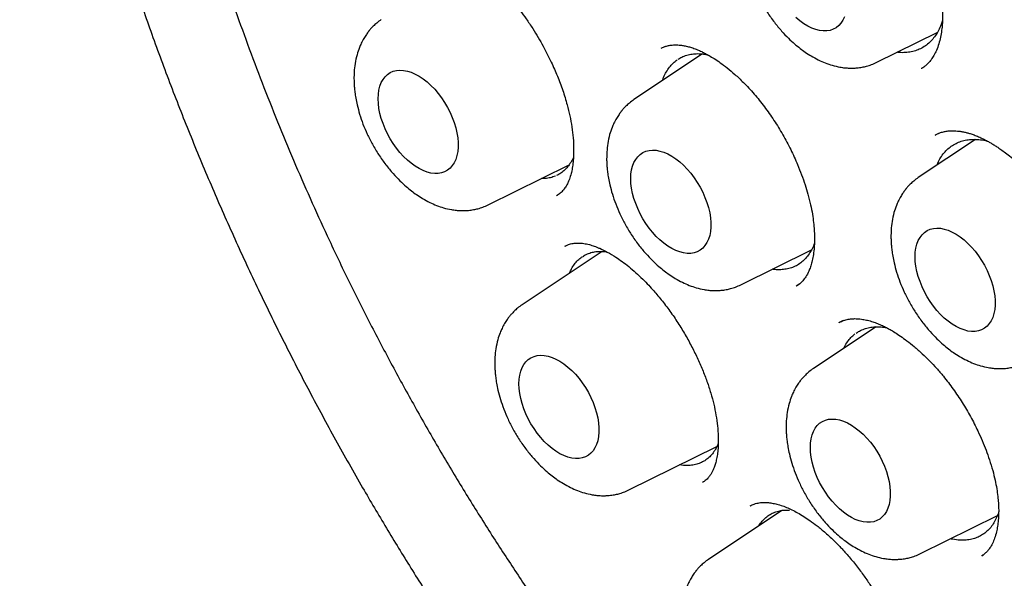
# Model space of a CAD drawing. Header units: millimetres. Extents: x 8 to 853, y 12 to 811.
# Tile 29 of 52: x 777 to 788, y 355 to 361. Entities that reach past the tile are written whole.
import ezdxf

# ---------------------------------------------------------------- set-up
doc = ezdxf.new("R2010")
doc.units = ezdxf.units.MM

msp = doc.modelspace()

# ---------------------------------------------------------------- linework, layer by layer
at = {"color": 7, "linetype": 'Continuous', "lineweight": 30}
for p, q in [((786.45, 360.312), (787.105, 360.636)), ((784.562, 360.403), (783.82, 359.908)), ((784.162, 360.485), (784.118, 360.464)), ((786.932, 360.246), (786.93, 360.245)), ((787.128, 359.546), (787.083, 359.524)), ((787.52, 359.477), (786.899, 359.063)), ((782.242, 358.768), (783.117, 359.201)), ((782.99, 358.871), (782.993, 358.873)), ((783.476, 358.264), (782.609, 357.686)), ((783.072, 358.32), (783.088, 358.327)), ((784.978, 357.903), (785.743, 358.281)), ((785.584, 357.894), (785.577, 357.889)), ((785.581, 357.891), (785.616, 357.915)), ((786.086, 357.515), (786.043, 357.493)), ((786.442, 357.448), (785.764, 356.996)), ((786.043, 357.492), (786.044, 357.493)), ((783.766, 355.681), (784.719, 356.152)), ((784.572, 355.768), (784.562, 355.761)), ((785.081, 355.506), (785.086, 355.509)), ((785.422, 355.458), (784.629, 354.929)), ((786.922, 354.991), (787.755, 355.403)), ((787.586, 354.966), (787.603, 354.979)), ((787.588, 354.969), (787.586, 354.968))]:
    msp.add_line(p, q, dxfattribs=at)
at = {"color": 7, "linetype": 'Continuous', "lineweight": 30, "flags": 128}
for points in [[(786.099, 360.805), (786.082, 360.768), (786.061, 360.736), (786.037, 360.709), (786.009, 360.687), (785.978, 360.67), (785.945, 360.658), (785.908, 360.652), (785.87, 360.652), (785.83, 360.657), (785.788, 360.667), (785.745, 360.683), (785.702, 360.704), (785.659, 360.73), (785.616, 360.761), (785.574, 360.797)], [(781.05, 359.918), (781.052, 359.966), (781.059, 360.012), (781.069, 360.054), (781.084, 360.092), (781.103, 360.126), (781.125, 360.156), (781.151, 360.181), (781.181, 360.2), (781.213, 360.215), (781.248, 360.223), (781.286, 360.227), (781.325, 360.225), (781.366, 360.217), (781.408, 360.204), (781.451, 360.185), (781.494, 360.161), (781.537, 360.133), (781.58, 360.1), (781.621, 360.062), (781.662, 360.021), (781.7, 359.976), (781.736, 359.928), (781.77, 359.877), (781.801, 359.824), (781.829, 359.77), (781.853, 359.715), (781.874, 359.659), (781.891, 359.603), (781.903, 359.548), (781.912, 359.494), (781.916, 359.442), (781.916, 359.392), (781.912, 359.345), (781.903, 359.301), (781.891, 359.261), (781.874, 359.225), (781.853, 359.193), (781.829, 359.166), (781.801, 359.143), (781.77, 359.126), (781.736, 359.115), (781.7, 359.109), (781.662, 359.108), (781.621, 359.113), (781.58, 359.124), (781.537, 359.14), (781.494, 359.161), (781.451, 359.187), (781.408, 359.218), (781.366, 359.253), (781.325, 359.293), (781.286, 359.336), (781.248, 359.383), (781.213, 359.432), (781.181, 359.484), (781.151, 359.537), (781.125, 359.592), (781.103, 359.648), (781.084, 359.703), (781.069, 359.759), (781.059, 359.813), (781.052, 359.866), (781.05, 359.918)], [(783.786, 359.052), (783.788, 359.101), (783.795, 359.146), (783.805, 359.188), (783.82, 359.227), (783.839, 359.261), (783.861, 359.29), (783.887, 359.315), (783.917, 359.335), (783.949, 359.349), (783.984, 359.358), (784.022, 359.361), (784.061, 359.359), (784.102, 359.351), (784.144, 359.338), (784.187, 359.32), (784.23, 359.296), (784.273, 359.267), (784.316, 359.234), (784.358, 359.197), (784.398, 359.155), (784.436, 359.11), (784.472, 359.062), (784.506, 359.012), (784.537, 358.959), (784.565, 358.905), (784.589, 358.849), (784.61, 358.794), (784.627, 358.738), (784.64, 358.683), (784.648, 358.629), (784.652, 358.577), (784.652, 358.527), (784.648, 358.48), (784.64, 358.436), (784.627, 358.396), (784.61, 358.359), (784.589, 358.327), (784.565, 358.3), (784.537, 358.278), (784.506, 358.261), (784.472, 358.249), (784.436, 358.243), (784.398, 358.243), (784.358, 358.248), (784.316, 358.258), (784.273, 358.274), (784.23, 358.295), (784.187, 358.321), (784.144, 358.352), (784.102, 358.388), (784.061, 358.427), (784.022, 358.471), (783.984, 358.517), (783.949, 358.567), (783.917, 358.618), (783.887, 358.672), (783.861, 358.727), (783.839, 358.782), (783.82, 358.838), (783.805, 358.893), (783.795, 358.948), (783.788, 359.001), (783.786, 359.052)], [(786.865, 358.207), (786.867, 358.255), (786.874, 358.301), (786.884, 358.343), (786.899, 358.381), (786.918, 358.416), (786.94, 358.445), (786.966, 358.47), (786.996, 358.489), (787.028, 358.504), (787.063, 358.513), (787.101, 358.516), (787.14, 358.514), (787.181, 358.506), (787.223, 358.493), (787.266, 358.474), (787.309, 358.451), (787.352, 358.422), (787.395, 358.389), (787.436, 358.351), (787.477, 358.31), (787.515, 358.265), (787.551, 358.217), (787.585, 358.166), (787.616, 358.114), (787.644, 358.059), (787.668, 358.004), (787.689, 357.948), (787.706, 357.893), (787.718, 357.838), (787.727, 357.784), (787.731, 357.732), (787.731, 357.682), (787.727, 357.634), (787.718, 357.591), (787.706, 357.55), (787.689, 357.514), (787.668, 357.482), (787.644, 357.455), (787.616, 357.433), (787.585, 357.416), (787.551, 357.404), (787.515, 357.398), (787.477, 357.397), (787.436, 357.402), (787.395, 357.413), (787.352, 357.429), (787.309, 357.45), (787.266, 357.476), (787.223, 357.507), (787.181, 357.542), (787.14, 357.582), (787.101, 357.625), (787.063, 357.672), (787.028, 357.721), (786.996, 357.773), (786.966, 357.826), (786.94, 357.881), (786.918, 357.937), (786.899, 357.993), (786.884, 358.048), (786.874, 358.103), (786.867, 358.156), (786.865, 358.207)], [(782.574, 356.83), (782.577, 356.879), (782.583, 356.924), (782.594, 356.966), (782.608, 357.005), (782.627, 357.039), (782.65, 357.068), (782.676, 357.093), (782.705, 357.113), (782.738, 357.127), (782.773, 357.136), (782.81, 357.139), (782.849, 357.137), (782.89, 357.129), (782.933, 357.116), (782.975, 357.098), (783.019, 357.074), (783.062, 357.045), (783.104, 357.012), (783.146, 356.975), (783.186, 356.933), (783.225, 356.888), (783.261, 356.84), (783.295, 356.79), (783.326, 356.737), (783.353, 356.683), (783.378, 356.627), (783.398, 356.572), (783.415, 356.516), (783.428, 356.461), (783.436, 356.407), (783.441, 356.355), (783.441, 356.305), (783.436, 356.258), (783.428, 356.214), (783.415, 356.174), (783.398, 356.137), (783.378, 356.105), (783.353, 356.078), (783.326, 356.056), (783.295, 356.039), (783.261, 356.027), (783.225, 356.021), (783.186, 356.021), (783.146, 356.026), (783.104, 356.036), (783.062, 356.052), (783.019, 356.073), (782.975, 356.099), (782.933, 356.13), (782.89, 356.166), (782.849, 356.205), (782.81, 356.249), (782.773, 356.295), (782.738, 356.345), (782.705, 356.396), (782.676, 356.45), (782.65, 356.505), (782.627, 356.56), (782.608, 356.616), (782.594, 356.671), (782.583, 356.726), (782.577, 356.779), (782.574, 356.83)], [(785.73, 356.14), (785.732, 356.189), (785.738, 356.234), (785.749, 356.276), (785.764, 356.315), (785.783, 356.349), (785.805, 356.378), (785.831, 356.403), (785.861, 356.423), (785.893, 356.437), (785.928, 356.446), (785.965, 356.449), (786.005, 356.447), (786.046, 356.439), (786.088, 356.426), (786.131, 356.408), (786.174, 356.384), (786.217, 356.355), (786.26, 356.322), (786.301, 356.285), (786.341, 356.243), (786.38, 356.198), (786.416, 356.15), (786.45, 356.1), (786.481, 356.047), (786.509, 355.993), (786.533, 355.937), (786.554, 355.882), (786.57, 355.826), (786.583, 355.771), (786.592, 355.717), (786.596, 355.665), (786.596, 355.615), (786.592, 355.568), (786.583, 355.524), (786.57, 355.484), (786.554, 355.447), (786.533, 355.415), (786.509, 355.388), (786.481, 355.366), (786.45, 355.349), (786.416, 355.337), (786.38, 355.331), (786.341, 355.331), (786.301, 355.336), (786.26, 355.346), (786.217, 355.362), (786.174, 355.383), (786.131, 355.409), (786.088, 355.44), (786.046, 355.476), (786.005, 355.515), (785.965, 355.559), (785.928, 355.605), (785.893, 355.655), (785.861, 355.706), (785.831, 355.76), (785.805, 355.815), (785.783, 355.87), (785.764, 355.926), (785.749, 355.981), (785.738, 356.036), (785.732, 356.089), (785.73, 356.14)]]:
    msp.add_lwpolyline(points, dxfattribs=at)
at = {"color": 7, "linetype": 'Continuous', "lineweight": 30}
for points, knots in [([(783.582, 377.343), (783.569, 377.341), (783.539, 377.338), (783.492, 377.333), (783.435, 377.326), (783.37, 377.317), (783.296, 377.307), (783.213, 377.295), (783.125, 377.281), (783.034, 377.265), (782.943, 377.248), (782.855, 377.231), (782.739, 377.206), (782.599, 377.173), (782.438, 377.131), (782.31, 377.094), (782.216, 377.065), (782.156, 377.046), (782.105, 377.029), (782.064, 377.015), (782.032, 377.004), (782.002, 376.994), (781.97, 376.983), (781.929, 376.968), (781.879, 376.949), (781.82, 376.927), (781.753, 376.9), (781.676, 376.869), (781.593, 376.834), (781.504, 376.795), (781.383, 376.739), (781.231, 376.664), (781.049, 376.567), (780.865, 376.461), (780.72, 376.37), (780.615, 376.3), (780.554, 376.258), (780.5, 376.221), (780.457, 376.19), (780.423, 376.166), (780.395, 376.145), (780.365, 376.123), (780.33, 376.096), (780.285, 376.062), (780.229, 376.018), (780.164, 375.966), (780.093, 375.908), (780.024, 375.85), (779.929, 375.767), (779.813, 375.66), (779.678, 375.53), (779.565, 375.415), (779.471, 375.314), (779.395, 375.23), (779.327, 375.152), (779.267, 375.082), (779.215, 375.019), (779.17, 374.964), (779.134, 374.918), (779.1, 374.875), (779.065, 374.829), (779.022, 374.774), (778.975, 374.71), (778.908, 374.617), (778.823, 374.496), (778.725, 374.349), (778.631, 374.2), (778.539, 374.046), (778.445, 373.881), (778.365, 373.733), (778.301, 373.607), (778.25, 373.506), (778.2, 373.401), (778.149, 373.293), (778.099, 373.18), (778.051, 373.068), (778.006, 372.959), (777.965, 372.857), (777.929, 372.765), (777.9, 372.688), (777.878, 372.626), (777.861, 372.581), (777.85, 372.55), (777.841, 372.523), (777.83, 372.492), (777.816, 372.452), (777.8, 372.405), (777.781, 372.35), (777.76, 372.284), (777.735, 372.207), (777.708, 372.12), (777.681, 372.029), (777.654, 371.938), (777.619, 371.811), (777.575, 371.649), (777.527, 371.453), (777.483, 371.261), (777.443, 371.075), (777.407, 370.888), (777.372, 370.696), (777.338, 370.491), (777.306, 370.27), (777.276, 370.042), (777.249, 369.805), (777.226, 369.56), (777.205, 369.302), (777.189, 369.033), (777.177, 368.763), (777.17, 368.499), (777.168, 368.241), (777.169, 367.989), (777.174, 367.746), (777.182, 367.519), (777.191, 367.308), (777.201, 367.125), (777.212, 366.967), (777.222, 366.832), (777.232, 366.705), (777.242, 366.578), (777.255, 366.446), (777.271, 366.279), (777.293, 366.073), (777.323, 365.825), (777.358, 365.562), (777.399, 365.286), (777.445, 364.996), (777.498, 364.69), (777.557, 364.373), (777.629, 364.016), (777.714, 363.627), (777.814, 363.205), (777.933, 362.739), (778.074, 362.229), (778.241, 361.677), (778.419, 361.128), (778.611, 360.578), (778.816, 360.025), (779.036, 359.469), (779.268, 358.915), (779.512, 358.364), (779.766, 357.818), (780.03, 357.28), (780.303, 356.749), (780.587, 356.224), (780.866, 355.73), (781.138, 355.267), (781.405, 354.831), (781.683, 354.393), (781.973, 353.952), (782.276, 353.508), (782.579, 353.082), (782.879, 352.672), (783.177, 352.281), (783.438, 351.949), (783.657, 351.679), (783.826, 351.474), (783.986, 351.284), (784.138, 351.105), (784.283, 350.939), (784.42, 350.784), (784.546, 350.643), (784.662, 350.515), (784.754, 350.415), (784.827, 350.336), (784.887, 350.272), (784.956, 350.199), (785.034, 350.116), (785.122, 350.023), (785.22, 349.922), (785.328, 349.812), (785.445, 349.693), (785.58, 349.559), (785.732, 349.409), (785.904, 349.244), (786.09, 349.068), (786.29, 348.883), (786.502, 348.692), (786.727, 348.493), (786.965, 348.29), (787.216, 348.08), (787.471, 347.874), (787.729, 347.672), (787.989, 347.475), (788.259, 347.276), (788.541, 347.076), (788.834, 346.877), (789.138, 346.679), (789.452, 346.482), (789.666, 346.357), (789.775, 346.293)], [0, 0, 0, 0, 0.001141, 0.002635, 0.004484, 0.006659, 0.009183, 0.012055, 0.015275, 0.018597, 0.021848, 0.025029, 0.028138, 0.034422, 0.040395, 0.046055, 0.048681, 0.050958, 0.052881, 0.054451, 0.055667, 0.056574, 0.057818, 0.059391, 0.061294, 0.063525, 0.066136, 0.069086, 0.072378, 0.075912, 0.079504, 0.08672, 0.094143, 0.101776, 0.109634, 0.112637, 0.115306, 0.117639, 0.119634, 0.12102, 0.122178, 0.123385, 0.124986, 0.126983, 0.129376, 0.132653, 0.135959, 0.139178, 0.142311, 0.149419, 0.156034, 0.162152, 0.166497, 0.170491, 0.174095, 0.177311, 0.180138, 0.182576, 0.184624, 0.186218, 0.188215, 0.190619, 0.193422, 0.196391, 0.202374, 0.208559, 0.21425, 0.220202, 0.2265, 0.233145, 0.236725, 0.240397, 0.244161, 0.248016, 0.251963, 0.255971, 0.259669, 0.263252, 0.266327, 0.268896, 0.270959, 0.272518, 0.273322, 0.274102, 0.275136, 0.276424, 0.277968, 0.279765, 0.281817, 0.284367, 0.287216, 0.290128, 0.292994, 0.295814, 0.302056, 0.308066, 0.313845, 0.319394, 0.324784, 0.330354, 0.336276, 0.342551, 0.349177, 0.35562, 0.362359, 0.36939, 0.37671, 0.384066, 0.391028, 0.397588, 0.404344, 0.410635, 0.416464, 0.421828, 0.426729, 0.430457, 0.433862, 0.436973, 0.440136, 0.443452, 0.446922, 0.452683, 0.458824, 0.465342, 0.472039, 0.479091, 0.486499, 0.49424, 0.502023, 0.512136, 0.522159, 0.532091, 0.545247, 0.558244, 0.571115, 0.583952, 0.597036, 0.610128, 0.623223, 0.636319, 0.649409, 0.662258, 0.675095, 0.687917, 0.70072, 0.711601, 0.72253, 0.733661, 0.74503, 0.756624, 0.768428, 0.778979, 0.789682, 0.800534, 0.806717, 0.812554, 0.818047, 0.823195, 0.828152, 0.832744, 0.836969, 0.840828, 0.84432, 0.846115, 0.848036, 0.850285, 0.85286, 0.855762, 0.858931, 0.862415, 0.866215, 0.870331, 0.875409, 0.880898, 0.886797, 0.893107, 0.899825, 0.906822, 0.914213, 0.921997, 0.930173, 0.937805, 0.945749, 0.954006, 0.962574, 0.971457, 0.980654, 0.990167, 1, 1, 1, 1]), ([(784.063, 375.965), (784.064, 375.965), (784.125, 375.97), (784.25, 375.974), (784.436, 375.977), (784.624, 375.975), (784.813, 375.968), (785.004, 375.957), (785.197, 375.94), (785.391, 375.918), (785.586, 375.892), (785.783, 375.861), (785.982, 375.824), (786.181, 375.783), (786.382, 375.737), (786.583, 375.686), (786.786, 375.631), (786.99, 375.57), (787.195, 375.505), (787.401, 375.435), (787.607, 375.36), (787.814, 375.28), (788.022, 375.196), (788.23, 375.107), (788.439, 375.014), (788.649, 374.915), (788.859, 374.813), (789.069, 374.705), (789.279, 374.593), (789.49, 374.477), (789.7, 374.356), (789.911, 374.23), (790.121, 374.101), (790.332, 373.967), (790.542, 373.828), (790.753, 373.686), (790.962, 373.539), (791.172, 373.388), (791.381, 373.233), (791.589, 373.073), (791.797, 372.91), (792.004, 372.743), (792.211, 372.572), (792.416, 372.397), (792.621, 372.218), (792.825, 372.036), (793.028, 371.85), (793.229, 371.66), (793.43, 371.467), (793.629, 371.27), (793.827, 371.07), (794.024, 370.866), (794.219, 370.659), (794.413, 370.449), (794.605, 370.236), (794.796, 370.019), (794.985, 369.8), (795.172, 369.578), (795.358, 369.353), (795.541, 369.125), (795.723, 368.894), (795.903, 368.661), (796.08, 368.425), (796.256, 368.187), (796.429, 367.946), (796.6, 367.703), (796.769, 367.458), (796.935, 367.21), (797.099, 366.961), (797.261, 366.709), (797.42, 366.456), (797.577, 366.2), (797.731, 365.943), (797.882, 365.685), (798.031, 365.424), (798.176, 365.163), (798.32, 364.899), (798.46, 364.635), (798.597, 364.369), (798.731, 364.103), (798.863, 363.835), (798.991, 363.566), (799.116, 363.296), (799.238, 363.026), (799.357, 362.755), (799.473, 362.483), (799.585, 362.211), (799.695, 361.938), (799.8, 361.665), (799.903, 361.392), (800.002, 361.119), (800.098, 360.846), (800.19, 360.572), (800.279, 360.299), (800.364, 360.026), (800.446, 359.754), (800.525, 359.481), (800.599, 359.21), (800.67, 358.939), (800.738, 358.668), (800.801, 358.398), (800.862, 358.13), (800.918, 357.862), (800.971, 357.595), (801.02, 357.329), (801.065, 357.065), (801.107, 356.802), (801.144, 356.54), (801.178, 356.28), (801.208, 356.021), (801.235, 355.764), (801.257, 355.509), (801.276, 355.255), (801.291, 355.004), (801.302, 354.754), (801.31, 354.507), (801.313, 354.261), (801.313, 354.018), (801.309, 353.778), (801.301, 353.539), (801.289, 353.303), (801.274, 353.07), (801.255, 352.839), (801.232, 352.611), (801.205, 352.386), (801.174, 352.164), (801.14, 351.945), (801.102, 351.728), (801.06, 351.515), (801.015, 351.305), (800.965, 351.098), (800.912, 350.894), (800.856, 350.694), (800.796, 350.497), (800.732, 350.303), (800.665, 350.113), (800.594, 349.927), (800.52, 349.744), (800.442, 349.565), (800.36, 349.389), (800.275, 349.218), (800.187, 349.05), (800.095, 348.886), (800, 348.727), (799.935, 348.622), (799.901, 348.571), (799.901, 348.571)], [0, 0, 0, 0, 0.000123, 0.007203, 0.014279, 0.02135, 0.028418, 0.035481, 0.042541, 0.049598, 0.056652, 0.063702, 0.07075, 0.077796, 0.08484, 0.091882, 0.098922, 0.105961, 0.112998, 0.120034, 0.12707, 0.134105, 0.141139, 0.148172, 0.155206, 0.162239, 0.169271, 0.176304, 0.183337, 0.19037, 0.197403, 0.204436, 0.211469, 0.218503, 0.225537, 0.232571, 0.239605, 0.24664, 0.253675, 0.260711, 0.267747, 0.274783, 0.28182, 0.288858, 0.295895, 0.302933, 0.309972, 0.317011, 0.32405, 0.331089, 0.338129, 0.34517, 0.35221, 0.359251, 0.366293, 0.373334, 0.380376, 0.387418, 0.394461, 0.401503, 0.408546, 0.415589, 0.422633, 0.429676, 0.43672, 0.443764, 0.450808, 0.457852, 0.464896, 0.47194, 0.478985, 0.486029, 0.493073, 0.500118, 0.507162, 0.514207, 0.521251, 0.528296, 0.53534, 0.542384, 0.549428, 0.556473, 0.563516, 0.57056, 0.577604, 0.584647, 0.591691, 0.598734, 0.605777, 0.612819, 0.619862, 0.626904, 0.633945, 0.640987, 0.648028, 0.655069, 0.66211, 0.66915, 0.67619, 0.683229, 0.690268, 0.697307, 0.704345, 0.711383, 0.71842, 0.725457, 0.732494, 0.73953, 0.746565, 0.753601, 0.760636, 0.76767, 0.774704, 0.781738, 0.788771, 0.795804, 0.802836, 0.809869, 0.816901, 0.823932, 0.830964, 0.837996, 0.845027, 0.852059, 0.859091, 0.866123, 0.873155, 0.880188, 0.887221, 0.894255, 0.90129, 0.908326, 0.915363, 0.922402, 0.929442, 0.936484, 0.943528, 0.950575, 0.957624, 0.964675, 0.97173, 0.978789, 0.98585, 0.992916, 0.999986, 1, 1, 1, 1]), ([(784.107, 375.746), (784.095, 375.744), (784.067, 375.742), (784.024, 375.737), (783.971, 375.731), (783.91, 375.723), (783.84, 375.713), (783.763, 375.702), (783.676, 375.689), (783.581, 375.673), (783.479, 375.654), (783.309, 375.621), (783.075, 375.566), (782.768, 375.477), (782.45, 375.364), (782.125, 375.226), (781.883, 375.105), (781.718, 375.013), (781.627, 374.96), (781.543, 374.908), (781.467, 374.861), (781.4, 374.817), (781.342, 374.778), (781.294, 374.745), (781.257, 374.718), (781.228, 374.698), (781.204, 374.68), (781.185, 374.666), (781.168, 374.654), (781.15, 374.64), (781.126, 374.622), (781.094, 374.598), (781.054, 374.567), (781.007, 374.53), (780.954, 374.488), (780.898, 374.442), (780.841, 374.393), (780.784, 374.343), (780.685, 374.254), (780.544, 374.121), (780.363, 373.934), (780.182, 373.729), (780.003, 373.507), (779.827, 373.269), (779.657, 373.015), (779.508, 372.768), (779.378, 372.533), (779.266, 372.313), (779.179, 372.127), (779.115, 371.983), (779.074, 371.887), (779.037, 371.799), (779.006, 371.721), (778.98, 371.654), (778.958, 371.597), (778.941, 371.551), (778.927, 371.513), (778.916, 371.483), (778.906, 371.456), (778.896, 371.426), (778.881, 371.386), (778.863, 371.333), (778.842, 371.27), (778.818, 371.199), (778.793, 371.12), (778.767, 371.035), (778.741, 370.949), (778.716, 370.862), (778.692, 370.776), (778.669, 370.69), (778.633, 370.553), (778.588, 370.365), (778.535, 370.126), (778.488, 369.883), (778.444, 369.63), (778.408, 369.384), (778.378, 369.149), (778.353, 368.926), (778.335, 368.726), (778.321, 368.554), (778.312, 368.417), (778.305, 368.289), (778.299, 368.178), (778.295, 368.082), (778.292, 368.001), (778.29, 367.93), (778.289, 367.87), (778.288, 367.821), (778.287, 367.783), (778.286, 367.753), (778.286, 367.715), (778.285, 367.661), (778.284, 367.586), (778.284, 367.496), (778.285, 367.391), (778.286, 367.272), (778.289, 367.138), (778.294, 366.951), (778.304, 366.71), (778.322, 366.413), (778.346, 366.098), (778.378, 365.764), (778.418, 365.412), (778.468, 365.04), (778.526, 364.664), (778.592, 364.286), (778.665, 363.906), (778.749, 363.511), (778.845, 363.101), (778.952, 362.678), (779.07, 362.244), (779.202, 361.798), (779.347, 361.338), (779.498, 360.89), (779.654, 360.455), (779.813, 360.037), (779.98, 359.617), (780.154, 359.2), (780.335, 358.789), (780.531, 358.359), (780.745, 357.913), (780.977, 357.452), (781.216, 357), (781.461, 356.555), (781.712, 356.117), (781.97, 355.687), (782.231, 355.267), (782.496, 354.858), (782.762, 354.463), (783.029, 354.081), (783.296, 353.712), (783.564, 353.354), (783.86, 352.973), (784.183, 352.573), (784.534, 352.156), (784.885, 351.758), (785.234, 351.379), (785.581, 351.017), (785.925, 350.673), (786.284, 350.328), (786.66, 349.984), (787.056, 349.639), (787.454, 349.309), (787.857, 348.992), (788.264, 348.691), (788.651, 348.419), (789.019, 348.176), (789.353, 347.967), (789.587, 347.828), (789.722, 347.75), (789.77, 347.723), (789.813, 347.698), (789.849, 347.678), (789.886, 347.657), (789.932, 347.632), (789.998, 347.596), (790.079, 347.552), (790.171, 347.503), (790.271, 347.451), (790.394, 347.388), (790.542, 347.314), (790.717, 347.229), (790.903, 347.143), (791.115, 347.049), (791.351, 346.95), (791.604, 346.851), (791.851, 346.76), (792.093, 346.677), (792.329, 346.602), (792.559, 346.536), (792.757, 346.483), (792.92, 346.443), (793.047, 346.414), (793.159, 346.39), (793.257, 346.37), (793.342, 346.353), (793.416, 346.34), (793.482, 346.328), (793.549, 346.317), (793.623, 346.305), (793.712, 346.291), (793.814, 346.277), (793.929, 346.263), (794.055, 346.249), (794.193, 346.236), (794.341, 346.224), (794.501, 346.215), (794.717, 346.208), (794.983, 346.208), (795.296, 346.222), (795.609, 346.25), (795.865, 346.286), (796.066, 346.321), (796.213, 346.351), (796.359, 346.384), (796.505, 346.421), (796.65, 346.462), (796.779, 346.502), (796.89, 346.539), (796.98, 346.571), (797.058, 346.6), (797.126, 346.627), (797.184, 346.65), (797.233, 346.67), (797.279, 346.69), (797.323, 346.709), (797.368, 346.729), (797.417, 346.751), (797.472, 346.777), (797.536, 346.808), (797.607, 346.843), (797.686, 346.884), (797.776, 346.933), (797.876, 346.989), (797.987, 347.055), (798.106, 347.13), (798.232, 347.215), (798.366, 347.309), (798.495, 347.406), (798.616, 347.504), (798.727, 347.598), (798.833, 347.692), (798.932, 347.784), (799.025, 347.875), (799.121, 347.973), (799.218, 348.077), (799.316, 348.186), (799.404, 348.289), (799.483, 348.386), (799.554, 348.476), (799.616, 348.557), (799.671, 348.631), (799.704, 348.678), (799.72, 348.7)], [0, 0, 0, 0, 0.000752, 0.001803, 0.003155, 0.004705, 0.006524, 0.008613, 0.010973, 0.013603, 0.016503, 0.019608, 0.028177, 0.03674, 0.046927, 0.057106, 0.067278, 0.070447, 0.073565, 0.076428, 0.079017, 0.081329, 0.083367, 0.085128, 0.086319, 0.08734, 0.088191, 0.088872, 0.089388, 0.089985, 0.090799, 0.091961, 0.093392, 0.095092, 0.09706, 0.099157, 0.101279, 0.103425, 0.105596, 0.112572, 0.119786, 0.127375, 0.135194, 0.14321, 0.151422, 0.159829, 0.166118, 0.172513, 0.179007, 0.181912, 0.184552, 0.186926, 0.189035, 0.190878, 0.192321, 0.193546, 0.194552, 0.19534, 0.195923, 0.196649, 0.197697, 0.199065, 0.200754, 0.202534, 0.204568, 0.206762, 0.208938, 0.211091, 0.213221, 0.21533, 0.217415, 0.223252, 0.228906, 0.234449, 0.240244, 0.246345, 0.25109, 0.256004, 0.261087, 0.264162, 0.267172, 0.269899, 0.272339, 0.274275, 0.275983, 0.277463, 0.278714, 0.279736, 0.280536, 0.28112, 0.281631, 0.282894, 0.284455, 0.286314, 0.288471, 0.290926, 0.293678, 0.296682, 0.302307, 0.308246, 0.314497, 0.321062, 0.32794, 0.335131, 0.342635, 0.349584, 0.356782, 0.364228, 0.371922, 0.379865, 0.387908, 0.39619, 0.404712, 0.413474, 0.421096, 0.428891, 0.436737, 0.444506, 0.452197, 0.45981, 0.468683, 0.477449, 0.486106, 0.494656, 0.503251, 0.511734, 0.520105, 0.528365, 0.536513, 0.544408, 0.552194, 0.559873, 0.567445, 0.577117, 0.586608, 0.595918, 0.605047, 0.613995, 0.622761, 0.631346, 0.641138, 0.650862, 0.660608, 0.670378, 0.680172, 0.689989, 0.698254, 0.706536, 0.713839, 0.714988, 0.716137, 0.717244, 0.71811, 0.718713, 0.719863, 0.721419, 0.723382, 0.725646, 0.728024, 0.73051, 0.734445, 0.738626, 0.743054, 0.747727, 0.753912, 0.759995, 0.765964, 0.77182, 0.777562, 0.78319, 0.788679, 0.792141, 0.795262, 0.798042, 0.80048, 0.802578, 0.804392, 0.806032, 0.807524, 0.809428, 0.811664, 0.814232, 0.817132, 0.820365, 0.823862, 0.827681, 0.83182, 0.836275, 0.844499, 0.852848, 0.861323, 0.869923, 0.874053, 0.878212, 0.882399, 0.886614, 0.890857, 0.895065, 0.898071, 0.900766, 0.903148, 0.905219, 0.906978, 0.908424, 0.909816, 0.911176, 0.912554, 0.914028, 0.915787, 0.917799, 0.920094, 0.922671, 0.92553, 0.928936, 0.93267, 0.936734, 0.941128, 0.945851, 0.950903, 0.955103, 0.959327, 0.963365, 0.967217, 0.970883, 0.974363, 0.978733, 0.98277, 0.986474, 0.989845, 0.992883, 0.995588, 0.99796, 1, 1, 1, 1]), ([(785.502, 362.838), (785.514, 362.844), (785.536, 362.854), (785.569, 362.865), (785.599, 362.872), (785.627, 362.876), (785.653, 362.878), (785.68, 362.879), (785.711, 362.878), (785.751, 362.874), (785.801, 362.866), (785.862, 362.849), (785.929, 362.825), (785.994, 362.795), (786.057, 362.761), (786.126, 362.719), (786.202, 362.667), (786.287, 362.601), (786.379, 362.519), (786.467, 362.432), (786.547, 362.342), (786.618, 362.254), (786.69, 362.157), (786.762, 362.05), (786.829, 361.938), (786.891, 361.824), (786.946, 361.711), (786.994, 361.6), (787.042, 361.475), (787.086, 361.338), (787.12, 361.202), (787.142, 361.084), (787.155, 360.988), (787.161, 360.904), (787.163, 360.835), (787.162, 360.776), (787.159, 360.718), (787.152, 360.653), (787.14, 360.582), (787.122, 360.509), (787.098, 360.443), (787.07, 360.387), (787.04, 360.341), (787.01, 360.305), (786.983, 360.279), (786.957, 360.258), (786.938, 360.248), (786.934, 360.246), (786.932, 360.245)], [0, 0, 0, 0, 0.023631, 0.043368, 0.059195, 0.071128, 0.081273, 0.090945, 0.105248, 0.121132, 0.139756, 0.164377, 0.187261, 0.208815, 0.229517, 0.249865, 0.274776, 0.300819, 0.329895, 0.361987, 0.385053, 0.409452, 0.435185, 0.462257, 0.489891, 0.516774, 0.542881, 0.568209, 0.592756, 0.628104, 0.661719, 0.6873, 0.711298, 0.732367, 0.750376, 0.765351, 0.780106, 0.800023, 0.82466, 0.850806, 0.877908, 0.901232, 0.923807, 0.944616, 0.959079, 0.972652, 0.986123, 1, 1, 1, 1]), ([(785.292, 362.317), (785.276, 362.305), (785.245, 362.284), (785.207, 362.249), (785.178, 362.218), (785.153, 362.189), (785.128, 362.155), (785.101, 362.112), (785.075, 362.064), (785.05, 362.006), (785.026, 361.933), (785.007, 361.845), (784.998, 361.757), (784.996, 361.684), (784.997, 361.628), (785.001, 361.58), (785.006, 361.527), (785.016, 361.464), (785.032, 361.385), (785.057, 361.291), (785.094, 361.186), (785.14, 361.077), (785.196, 360.965), (785.263, 360.853), (785.338, 360.747), (785.415, 360.653), (785.489, 360.575), (785.556, 360.513), (785.617, 360.464), (785.677, 360.42), (785.742, 360.378), (785.815, 360.338), (785.891, 360.304), (785.969, 360.278), (786.04, 360.261), (786.102, 360.252), (786.149, 360.249), (786.193, 360.249), (786.241, 360.252), (786.289, 360.258), (786.342, 360.27), (786.395, 360.287), (786.431, 360.303), (786.45, 360.312)], [0, 0, 0, 0, 0.021697, 0.039913, 0.054662, 0.067026, 0.08228, 0.101102, 0.122026, 0.139903, 0.168452, 0.202924, 0.234119, 0.259352, 0.27529, 0.289395, 0.306578, 0.327074, 0.350857, 0.383162, 0.416946, 0.452244, 0.489096, 0.527547, 0.567431, 0.604642, 0.637605, 0.666316, 0.690767, 0.712567, 0.738179, 0.767379, 0.795256, 0.823293, 0.853443, 0.872233, 0.889354, 0.904451, 0.918757, 0.939409, 0.956742, 0.976939, 1, 1, 1, 1]), ([(781.572, 361.469), (781.583, 361.474), (781.603, 361.484), (781.633, 361.492), (781.659, 361.497), (781.682, 361.499), (781.701, 361.499), (781.715, 361.499), (781.727, 361.498), (781.738, 361.497), (781.749, 361.496), (781.761, 361.495), (781.783, 361.491), (781.817, 361.484), (781.867, 361.468), (781.923, 361.446), (781.982, 361.418), (782.038, 361.387), (782.093, 361.352), (782.148, 361.314), (782.211, 361.266), (782.282, 361.206), (782.359, 361.134), (782.439, 361.051), (782.516, 360.963), (782.587, 360.873), (782.656, 360.779), (782.722, 360.682), (782.783, 360.583), (782.835, 360.49), (782.882, 360.401), (782.935, 360.293), (782.993, 360.162), (783.051, 360.007), (783.095, 359.862), (783.127, 359.73), (783.149, 359.61), (783.163, 359.49), (783.168, 359.383), (783.166, 359.291), (783.16, 359.216), (783.15, 359.149), (783.135, 359.089), (783.118, 359.038), (783.1, 358.998), (783.086, 358.972), (783.072, 358.95), (783.057, 358.93), (783.038, 358.908), (783.021, 358.892), (783.002, 358.878), (782.99, 358.871), (782.983, 358.867)], [0, 0, 0, 0, 0.022503, 0.042053, 0.05864, 0.072243, 0.082476, 0.089919, 0.09515, 0.100368, 0.105783, 0.111401, 0.117301, 0.13511, 0.154884, 0.176298, 0.198642, 0.218707, 0.235965, 0.253788, 0.274358, 0.297706, 0.323871, 0.351291, 0.377465, 0.402283, 0.425628, 0.451712, 0.4757, 0.497592, 0.517692, 0.537827, 0.572122, 0.607354, 0.643553, 0.671554, 0.700645, 0.730811, 0.762012, 0.786671, 0.81006, 0.832181, 0.854254, 0.879064, 0.896232, 0.909993, 0.921774, 0.935266, 0.947279, 0.96182, 0.979395, 1, 1, 1, 1]), ([(781.084, 360.774), (781.067, 360.762), (781.037, 360.74), (780.999, 360.705), (780.97, 360.675), (780.945, 360.646), (780.92, 360.611), (780.893, 360.569), (780.867, 360.521), (780.842, 360.462), (780.818, 360.39), (780.799, 360.302), (780.789, 360.213), (780.788, 360.141), (780.789, 360.085), (780.793, 360.037), (780.798, 359.984), (780.808, 359.921), (780.824, 359.841), (780.849, 359.748), (780.885, 359.642), (780.931, 359.533), (780.988, 359.422), (781.055, 359.31), (781.13, 359.204), (781.207, 359.11), (781.281, 359.032), (781.348, 358.97), (781.409, 358.92), (781.468, 358.876), (781.534, 358.834), (781.607, 358.795), (781.683, 358.761), (781.761, 358.734), (781.832, 358.718), (781.894, 358.709), (781.941, 358.706), (781.985, 358.705), (782.033, 358.708), (782.081, 358.715), (782.134, 358.727), (782.187, 358.743), (782.223, 358.76), (782.242, 358.768)], [0, 0, 0, 0, 0.021697, 0.039913, 0.054662, 0.067026, 0.08228, 0.101102, 0.122026, 0.139903, 0.168452, 0.202924, 0.234119, 0.259352, 0.27529, 0.289395, 0.306578, 0.327074, 0.350857, 0.383162, 0.416946, 0.452244, 0.489096, 0.527547, 0.567431, 0.604642, 0.637605, 0.666316, 0.690767, 0.712567, 0.738179, 0.767379, 0.795256, 0.823293, 0.853443, 0.872233, 0.889354, 0.904451, 0.918757, 0.939409, 0.956742, 0.976939, 1, 1, 1, 1]), ([(787.161, 360.766), (787.157, 360.751), (787.145, 360.712), (787.119, 360.657), (787.085, 360.6), (787.046, 360.55), (787.001, 360.507), (786.951, 360.473), (786.897, 360.446), (786.839, 360.428), (786.777, 360.418), (786.72, 360.415), (786.684, 360.419), (786.671, 360.421)], [0, 0, 0, 0, 0.0617764, 0.1612512, 0.2575793, 0.3545812, 0.4526265, 0.5521013, 0.6484294, 0.7454313, 0.8434766, 0.9429514, 1, 1, 1, 1]), ([(784.116, 360.464), (784.12, 360.466), (784.129, 360.472), (784.154, 360.483), (784.191, 360.493), (784.231, 360.499), (784.265, 360.501), (784.295, 360.5), (784.328, 360.498), (784.366, 360.492), (784.409, 360.482), (784.456, 360.468), (784.505, 360.45), (784.551, 360.429), (784.593, 360.408), (784.638, 360.383), (784.692, 360.351), (784.757, 360.307), (784.832, 360.25), (784.916, 360.18), (785.014, 360.087), (785.122, 359.971), (785.233, 359.833), (785.337, 359.685), (785.433, 359.529), (785.519, 359.368), (785.586, 359.222), (785.636, 359.094), (785.674, 358.987), (785.706, 358.878), (785.733, 358.771), (785.753, 358.669), (785.765, 358.578), (785.772, 358.498), (785.775, 358.426), (785.775, 358.357), (785.771, 358.285), (785.761, 358.214), (785.748, 358.15), (785.732, 358.096), (785.71, 358.042), (785.684, 357.991), (785.656, 357.955), (785.637, 357.934), (785.625, 357.922), (785.612, 357.912), (785.597, 357.901), (785.586, 357.894), (785.58, 357.89)], [0, 0, 0, 0, 0.0175739, 0.0357679, 0.054755, 0.072607, 0.0877814, 0.10085, 0.114963, 0.1303411, 0.1494762, 0.1670849, 0.1846804, 0.200707, 0.2143618, 0.2271723, 0.2450904, 0.265874, 0.2895346, 0.3160748, 0.3454722, 0.3835937, 0.421606, 0.4595099, 0.4973294, 0.5350752, 0.5727403, 0.5978108, 0.622728, 0.6465017, 0.6732307, 0.6978857, 0.7204269, 0.740889, 0.7595409, 0.7780143, 0.8009854, 0.8258695, 0.8488798, 0.8700225, 0.8893368, 0.9182927, 0.9433487, 0.9504281, 0.9575129, 0.9677796, 0.9819521, 1, 1, 1, 1]), ([(784.298, 360.345), (784.311, 360.353), (784.34, 360.371), (784.391, 360.39), (784.449, 360.403), (784.51, 360.407), (784.567, 360.404), (784.604, 360.397), (784.619, 360.394)], [0, 0, 0, 0, 0.146378, 0.330231, 0.516765, 0.696745, 0.877975, 1, 1, 1, 1]), ([(784.129, 360.114), (784.133, 360.126), (784.144, 360.159), (784.169, 360.208), (784.204, 360.26), (784.243, 360.304), (784.274, 360.328), (784.289, 360.339)], [0, 0, 0, 0, 0.117674, 0.337048, 0.557984, 0.782544, 1, 1, 1, 1]), ([(783.82, 359.908), (783.804, 359.896), (783.773, 359.874), (783.735, 359.84), (783.706, 359.809), (783.681, 359.78), (783.656, 359.746), (783.629, 359.703), (783.603, 359.655), (783.578, 359.597), (783.554, 359.524), (783.535, 359.436), (783.526, 359.348), (783.524, 359.275), (783.525, 359.219), (783.529, 359.171), (783.534, 359.118), (783.544, 359.055), (783.56, 358.976), (783.585, 358.882), (783.622, 358.777), (783.668, 358.668), (783.724, 358.556), (783.791, 358.444), (783.866, 358.338), (783.943, 358.244), (784.017, 358.166), (784.084, 358.104), (784.145, 358.055), (784.205, 358.011), (784.27, 357.969), (784.343, 357.929), (784.419, 357.895), (784.497, 357.869), (784.568, 357.852), (784.63, 357.843), (784.677, 357.84), (784.721, 357.84), (784.769, 357.843), (784.817, 357.849), (784.87, 357.861), (784.923, 357.878), (784.959, 357.894), (784.978, 357.903)], [0, 0, 0, 0, 0.021697, 0.039913, 0.054662, 0.067026, 0.08228, 0.101102, 0.122026, 0.139903, 0.168452, 0.202924, 0.234119, 0.259352, 0.27529, 0.289395, 0.306578, 0.327074, 0.350857, 0.383162, 0.416946, 0.452244, 0.489096, 0.527547, 0.567431, 0.604642, 0.637605, 0.666316, 0.690767, 0.712567, 0.738179, 0.767379, 0.795256, 0.823293, 0.853443, 0.872233, 0.889354, 0.904451, 0.918757, 0.939409, 0.956742, 0.976939, 1, 1, 1, 1]), ([(787.081, 359.524), (787.09, 359.529), (787.105, 359.538), (787.138, 359.551), (787.179, 359.562), (787.221, 359.569), (787.257, 359.571), (787.29, 359.571), (787.323, 359.568), (787.36, 359.564), (787.397, 359.557), (787.434, 359.548), (787.472, 359.536), (787.516, 359.521), (787.565, 359.501), (787.613, 359.478), (787.655, 359.455), (787.691, 359.435), (787.725, 359.414), (787.763, 359.39), (787.807, 359.359), (787.86, 359.32), (787.922, 359.271), (787.991, 359.211), (788.065, 359.14), (788.142, 359.059), (788.23, 358.958), (788.326, 358.834), (788.426, 358.685), (788.518, 358.528), (788.59, 358.384), (788.646, 358.256), (788.688, 358.147), (788.725, 358.034), (788.756, 357.924), (788.778, 357.821), (788.793, 357.733), (788.802, 357.66), (788.806, 357.601), (788.808, 357.548), (788.809, 357.494), (788.806, 357.43), (788.799, 357.363), (788.789, 357.3), (788.776, 357.246), (788.762, 357.201), (788.747, 357.162), (788.732, 357.131), (788.719, 357.107), (788.705, 357.084), (788.687, 357.059), (788.664, 357.032), (788.635, 357.005), (788.612, 356.99), (788.6, 356.982)], [0, 0, 0, 0, 0.021544, 0.041979, 0.061398, 0.079036, 0.094022, 0.106667, 0.120163, 0.13527, 0.149703, 0.162539, 0.175733, 0.190565, 0.207052, 0.223396, 0.236891, 0.247489, 0.257559, 0.268565, 0.282149, 0.298318, 0.317077, 0.338427, 0.362299, 0.386994, 0.411755, 0.449008, 0.486422, 0.524019, 0.5618, 0.587096, 0.612471, 0.63753, 0.665074, 0.689642, 0.711116, 0.729519, 0.744883, 0.756746, 0.771921, 0.790639, 0.812311, 0.833121, 0.852355, 0.870044, 0.886244, 0.901141, 0.910563, 0.922827, 0.937917, 0.955814, 0.976507, 1, 1, 1, 1]), ([(787.099, 359.196), (787.1, 359.199), (787.109, 359.224), (787.132, 359.266), (787.167, 359.32), (787.209, 359.366), (787.255, 359.404), (787.307, 359.435), (787.363, 359.458), (787.423, 359.473), (787.487, 359.479), (787.554, 359.477), (787.607, 359.47), (787.638, 359.462), (787.644, 359.461)], [0, 0, 0, 0, 0.013676, 0.109914, 0.207555, 0.301766, 0.396631, 0.493559, 0.5912, 0.685752, 0.780966, 0.877204, 0.974845, 1, 1, 1, 1]), ([(783.165, 359.285), (783.165, 359.284), (783.157, 359.263), (783.136, 359.227), (783.102, 359.177), (783.063, 359.137), (783.022, 359.105), (782.994, 359.092), (782.981, 359.086)], [0, 0, 0, 0, 0.006561, 0.214353, 0.42363, 0.635958, 0.840827, 1, 1, 1, 1]), ([(782.97, 359.08), (782.952, 359.073), (782.917, 359.061), (782.866, 359.052), (782.832, 359.053), (782.818, 359.053)], [0, 0, 0, 0, 0.369528, 0.744444, 1, 1, 1, 1]), ([(786.899, 359.063), (786.882, 359.051), (786.852, 359.029), (786.814, 358.995), (786.785, 358.964), (786.76, 358.935), (786.735, 358.901), (786.707, 358.858), (786.682, 358.81), (786.657, 358.752), (786.633, 358.679), (786.614, 358.591), (786.604, 358.502), (786.603, 358.43), (786.604, 358.374), (786.607, 358.326), (786.613, 358.273), (786.623, 358.21), (786.639, 358.131), (786.664, 358.037), (786.7, 357.931), (786.746, 357.822), (786.803, 357.711), (786.87, 357.599), (786.945, 357.493), (787.022, 357.399), (787.096, 357.321), (787.163, 357.259), (787.224, 357.209), (787.283, 357.166), (787.349, 357.123), (787.422, 357.084), (787.498, 357.05), (787.576, 357.023), (787.647, 357.007), (787.708, 356.998), (787.756, 356.995), (787.8, 356.995), (787.848, 356.997), (787.896, 357.004), (787.949, 357.016), (788.002, 357.032), (788.038, 357.049), (788.057, 357.057)], [0, 0, 0, 0, 0.021697, 0.039913, 0.054662, 0.067026, 0.08228, 0.101102, 0.122026, 0.139903, 0.168452, 0.202924, 0.234119, 0.259352, 0.27529, 0.289395, 0.306578, 0.327074, 0.350857, 0.383162, 0.416946, 0.452244, 0.489096, 0.527547, 0.567431, 0.604642, 0.637605, 0.666316, 0.690767, 0.712567, 0.738179, 0.767379, 0.795256, 0.823293, 0.853443, 0.872233, 0.889354, 0.904451, 0.918757, 0.939409, 0.956742, 0.976939, 1, 1, 1, 1]), ([(783.074, 358.321), (783.082, 358.325), (783.096, 358.333), (783.12, 358.342), (783.145, 358.348), (783.172, 358.352), (783.193, 358.354), (783.211, 358.354), (783.228, 358.354), (783.25, 358.353), (783.276, 358.35), (783.306, 358.345), (783.335, 358.338), (783.364, 358.33), (783.391, 358.321), (783.419, 358.31), (783.465, 358.291), (783.533, 358.258), (783.615, 358.209), (783.693, 358.155), (783.765, 358.099), (783.84, 358.035), (783.912, 357.967), (783.977, 357.901), (784.032, 357.84), (784.082, 357.783), (784.128, 357.726), (784.175, 357.665), (784.236, 357.582), (784.307, 357.475), (784.386, 357.344), (784.457, 357.213), (784.52, 357.082), (784.576, 356.952), (784.623, 356.824), (784.662, 356.699), (784.692, 356.578), (784.715, 356.459), (784.729, 356.343), (784.735, 356.231), (784.732, 356.138), (784.724, 356.063), (784.713, 356.005), (784.7, 355.956), (784.686, 355.917), (784.672, 355.884), (784.659, 355.86), (784.647, 355.842), (784.637, 355.827), (784.625, 355.813), (784.61, 355.797), (784.591, 355.78), (784.575, 355.77), (784.567, 355.764)], [0, 0, 0, 0, 0.022255, 0.040933, 0.056012, 0.068295, 0.079383, 0.08729, 0.095215, 0.105427, 0.118105, 0.131833, 0.144532, 0.154734, 0.165024, 0.175608, 0.186491, 0.215019, 0.245639, 0.267644, 0.290982, 0.315643, 0.339277, 0.360245, 0.37866, 0.393442, 0.409934, 0.426408, 0.442712, 0.474793, 0.506177, 0.536959, 0.567283, 0.597163, 0.626614, 0.655662, 0.684523, 0.713928, 0.743927, 0.774496, 0.806261, 0.82832, 0.850555, 0.870449, 0.887695, 0.903242, 0.918859, 0.926712, 0.934745, 0.945545, 0.960038, 0.978198, 1, 1, 1, 1]), ([(783.262, 358.207), (783.275, 358.216), (783.304, 358.234), (783.353, 358.252), (783.408, 358.263), (783.466, 358.266), (783.506, 358.262), (783.525, 358.26)], [0, 0, 0, 0, 0.183975, 0.390224, 0.597905, 0.810103, 1, 1, 1, 1]), ([(785.774, 358.354), (785.772, 358.349), (785.764, 358.321), (785.742, 358.277), (785.709, 358.224), (785.671, 358.178), (785.628, 358.139), (785.579, 358.108), (785.526, 358.085), (785.47, 358.071), (785.409, 358.065), (785.359, 358.065), (785.328, 358.07), (785.32, 358.072)], [0, 0, 0, 0, 0.023346, 0.12758, 0.233524, 0.336117, 0.439614, 0.543848, 0.649792, 0.752385, 0.855695, 0.960116, 1, 1, 1, 1]), ([(783.122, 358.028), (783.129, 358.045), (783.145, 358.08), (783.175, 358.127), (783.212, 358.17), (783.241, 358.192), (783.255, 358.204)], [0, 0, 0, 0, 0.22093, 0.478489, 0.73785, 1, 1, 1, 1]), ([(782.609, 357.686), (782.592, 357.674), (782.561, 357.653), (782.523, 357.618), (782.494, 357.587), (782.47, 357.558), (782.444, 357.524), (782.417, 357.481), (782.392, 357.433), (782.366, 357.375), (782.342, 357.302), (782.324, 357.214), (782.314, 357.126), (782.312, 357.053), (782.314, 356.997), (782.317, 356.949), (782.323, 356.896), (782.332, 356.833), (782.349, 356.754), (782.374, 356.66), (782.41, 356.555), (782.456, 356.446), (782.512, 356.334), (782.579, 356.222), (782.654, 356.116), (782.732, 356.022), (782.805, 355.944), (782.873, 355.882), (782.933, 355.833), (782.993, 355.789), (783.059, 355.747), (783.131, 355.707), (783.207, 355.674), (783.285, 355.647), (783.357, 355.63), (783.418, 355.621), (783.466, 355.618), (783.51, 355.618), (783.557, 355.621), (783.606, 355.627), (783.658, 355.639), (783.711, 355.656), (783.747, 355.672), (783.766, 355.681)], [0, 0, 0, 0, 0.021697, 0.039913, 0.054662, 0.067026, 0.08228, 0.101102, 0.122026, 0.139903, 0.168452, 0.202924, 0.234119, 0.259352, 0.27529, 0.289395, 0.306578, 0.327074, 0.350857, 0.383162, 0.416946, 0.452244, 0.489096, 0.527547, 0.567431, 0.604642, 0.637605, 0.666316, 0.690767, 0.712567, 0.738179, 0.767379, 0.795256, 0.823293, 0.853443, 0.872233, 0.889354, 0.904451, 0.918757, 0.939409, 0.956742, 0.976939, 1, 1, 1, 1]), ([(786.042, 357.493), (786.049, 357.498), (786.064, 357.506), (786.088, 357.516), (786.112, 357.524), (786.14, 357.53), (786.164, 357.533), (786.197, 357.536), (786.239, 357.536), (786.293, 357.53), (786.35, 357.519), (786.404, 357.503), (786.457, 357.484), (786.507, 357.462), (786.552, 357.44), (786.597, 357.416), (786.647, 357.386), (786.708, 357.346), (786.779, 357.295), (786.858, 357.232), (786.94, 357.16), (787.02, 357.081), (787.097, 356.999), (787.183, 356.898), (787.278, 356.774), (787.376, 356.628), (787.466, 356.475), (787.537, 356.337), (787.592, 356.215), (787.634, 356.111), (787.672, 356.003), (787.705, 355.894), (787.731, 355.789), (787.749, 355.696), (787.76, 355.613), (787.767, 355.542), (787.77, 355.478), (787.769, 355.416), (787.766, 355.351), (787.758, 355.286), (787.745, 355.219), (787.727, 355.158), (787.709, 355.113), (787.693, 355.083), (787.682, 355.063), (787.666, 355.04), (787.646, 355.016), (787.62, 354.99), (787.599, 354.975), (787.588, 354.968)], [0, 0, 0, 0, 0.021564, 0.039413, 0.053544, 0.064701, 0.075243, 0.085369, 0.108516, 0.133622, 0.153505, 0.173335, 0.192226, 0.209485, 0.22406, 0.236359, 0.252701, 0.271713, 0.293407, 0.317787, 0.344849, 0.369223, 0.393802, 0.41833, 0.455017, 0.4916, 0.528101, 0.56452, 0.588757, 0.612954, 0.637003, 0.664282, 0.689521, 0.712612, 0.733531, 0.752312, 0.769045, 0.786552, 0.806289, 0.828016, 0.850252, 0.87808, 0.903073, 0.911279, 0.92249, 0.936989, 0.95475, 0.975755, 1, 1, 1, 1]), ([(786.228, 357.38), (786.239, 357.387), (786.266, 357.406), (786.314, 357.426), (786.371, 357.442), (786.431, 357.449), (786.492, 357.449), (786.534, 357.442), (786.553, 357.439)], [0, 0, 0, 0, 0.125385, 0.309378, 0.486906, 0.666968, 0.848317, 1, 1, 1, 1]), ([(786.093, 357.215), (786.095, 357.221), (786.106, 357.246), (786.132, 357.286), (786.169, 357.333), (786.198, 357.357), (786.212, 357.37)], [0, 0, 0, 0, 0.079579, 0.393027, 0.695464, 1, 1, 1, 1]), ([(785.764, 356.996), (785.747, 356.984), (785.717, 356.963), (785.679, 356.928), (785.65, 356.897), (785.625, 356.868), (785.6, 356.834), (785.572, 356.791), (785.547, 356.743), (785.522, 356.685), (785.498, 356.612), (785.479, 356.524), (785.469, 356.436), (785.467, 356.363), (785.469, 356.307), (785.472, 356.259), (785.478, 356.206), (785.488, 356.143), (785.504, 356.064), (785.529, 355.97), (785.565, 355.865), (785.611, 355.756), (785.668, 355.644), (785.734, 355.532), (785.809, 355.426), (785.887, 355.332), (785.961, 355.254), (786.028, 355.192), (786.088, 355.143), (786.148, 355.099), (786.214, 355.057), (786.287, 355.017), (786.362, 354.983), (786.441, 354.957), (786.512, 354.94), (786.573, 354.931), (786.621, 354.928), (786.665, 354.928), (786.713, 354.931), (786.761, 354.937), (786.814, 354.949), (786.867, 354.966), (786.902, 354.982), (786.922, 354.991)], [0, 0, 0, 0, 0.021697, 0.039913, 0.054662, 0.067026, 0.08228, 0.101102, 0.122026, 0.139903, 0.168452, 0.202924, 0.234119, 0.259352, 0.27529, 0.289395, 0.306578, 0.327074, 0.350857, 0.383162, 0.416946, 0.452244, 0.489096, 0.527547, 0.567431, 0.604642, 0.637605, 0.666316, 0.690767, 0.712567, 0.738179, 0.767379, 0.795256, 0.823293, 0.853443, 0.872233, 0.889354, 0.904451, 0.918757, 0.939409, 0.956742, 0.976939, 1, 1, 1, 1]), ([(784.732, 356.182), (784.727, 356.171), (784.714, 356.139), (784.687, 356.095), (784.651, 356.05), (784.61, 356.012), (784.564, 355.983), (784.514, 355.962), (784.459, 355.949), (784.393, 355.942), (784.343, 355.948), (784.314, 355.952)], [0, 0, 0, 0, 0.0669645, 0.1776381, 0.2895023, 0.4029973, 0.5125053, 0.6235759, 0.7354401, 0.8489351, 1, 1, 1, 1]), ([(785.08, 355.507), (785.089, 355.512), (785.107, 355.522), (785.136, 355.532), (785.162, 355.539), (785.187, 355.543), (785.209, 355.545), (785.227, 355.545), (785.242, 355.545), (785.257, 355.545), (785.277, 355.544), (785.301, 355.541), (785.327, 355.536), (785.364, 355.528), (785.411, 355.515), (785.47, 355.493), (785.53, 355.466), (785.593, 355.434), (785.658, 355.395), (785.728, 355.348), (785.807, 355.291), (785.881, 355.229), (785.944, 355.172), (785.991, 355.127), (786.031, 355.087), (786.065, 355.051), (786.097, 355.016), (786.133, 354.976), (786.175, 354.928), (786.219, 354.873), (786.262, 354.817), (786.302, 354.762), (786.351, 354.693), (786.406, 354.61), (786.464, 354.513), (786.523, 354.407), (786.583, 354.288), (786.641, 354.158), (786.69, 354.034), (786.733, 353.903), (786.769, 353.766), (786.795, 353.626), (786.807, 353.508), (786.809, 353.407), (786.804, 353.323), (786.793, 353.246), (786.777, 353.182), (786.759, 353.131), (786.739, 353.092), (786.721, 353.064), (786.705, 353.043), (786.693, 353.03), (786.68, 353.018), (786.666, 353.007), (786.657, 353.001), (786.652, 352.997)], [0, 0, 0, 0, 0.023144, 0.043077, 0.05977, 0.073194, 0.083674, 0.092206, 0.09885, 0.105392, 0.114289, 0.125545, 0.137136, 0.147753, 0.169675, 0.190412, 0.210912, 0.231184, 0.252251, 0.273235, 0.297616, 0.32543, 0.342153, 0.356856, 0.369524, 0.380145, 0.38962, 0.400687, 0.415286, 0.430746, 0.44556, 0.459729, 0.473256, 0.498372, 0.521032, 0.542707, 0.574198, 0.604489, 0.633604, 0.661573, 0.697551, 0.7331, 0.768258, 0.794358, 0.820823, 0.848015, 0.876299, 0.898345, 0.919874, 0.93934, 0.947821, 0.957393, 0.969281, 0.983488, 1, 1, 1, 1]), ([(785.173, 355.292), (785.174, 355.294), (785.184, 355.313), (785.209, 355.344), (785.248, 355.384), (785.293, 355.416), (785.343, 355.44), (785.398, 355.456), (785.451, 355.464), (785.488, 355.463), (785.505, 355.462)], [0, 0, 0, 0, 0.01517, 0.158084, 0.301991, 0.449028, 0.597146, 0.740579, 0.885014, 1, 1, 1, 1]), ([(787.769, 355.442), (787.768, 355.438), (787.761, 355.411), (787.741, 355.367), (787.711, 355.311), (787.674, 355.263), (787.632, 355.222), (787.585, 355.189), (787.534, 355.163), (787.478, 355.146), (787.417, 355.136), (787.348, 355.136), (787.291, 355.141), (787.255, 355.15), (787.248, 355.152)], [0, 0, 0, 0, 0.016401, 0.111282, 0.20283, 0.295685, 0.389203, 0.484084, 0.575633, 0.667817, 0.762005, 0.856887, 0.972342, 1, 1, 1, 1]), ([(784.629, 354.929), (784.612, 354.918), (784.581, 354.896), (784.544, 354.861), (784.514, 354.831), (784.49, 354.801), (784.464, 354.767), (784.437, 354.725), (784.412, 354.677), (784.387, 354.618), (784.363, 354.545), (784.344, 354.458), (784.334, 354.369), (784.332, 354.297), (784.334, 354.24), (784.337, 354.193), (784.343, 354.14), (784.352, 354.077), (784.369, 353.997), (784.394, 353.904), (784.43, 353.798), (784.476, 353.689), (784.532, 353.578), (784.599, 353.466), (784.674, 353.36), (784.752, 353.265), (784.826, 353.188), (784.893, 353.125), (784.953, 353.076), (785.013, 353.032), (785.079, 352.99), (785.151, 352.95), (785.227, 352.917), (785.305, 352.89), (785.377, 352.873), (785.438, 352.865), (785.486, 352.861), (785.53, 352.861), (785.577, 352.864), (785.626, 352.871), (785.678, 352.883), (785.731, 352.899), (785.767, 352.915), (785.786, 352.924)], [0, 0, 0, 0, 0.021697, 0.039913, 0.054662, 0.067026, 0.08228, 0.101102, 0.122026, 0.139903, 0.168452, 0.202924, 0.234119, 0.259352, 0.27529, 0.289395, 0.306578, 0.327074, 0.350857, 0.383162, 0.416946, 0.452244, 0.489096, 0.527547, 0.567431, 0.604642, 0.637605, 0.666316, 0.690767, 0.712567, 0.738179, 0.767379, 0.795256, 0.823293, 0.853443, 0.872233, 0.889354, 0.904451, 0.918757, 0.939409, 0.956742, 0.976939, 1, 1, 1, 1])]:
    msp.add_open_spline(points, degree=3, knots=knots, dxfattribs=at)

doc.saveas('drawing.dxf')
